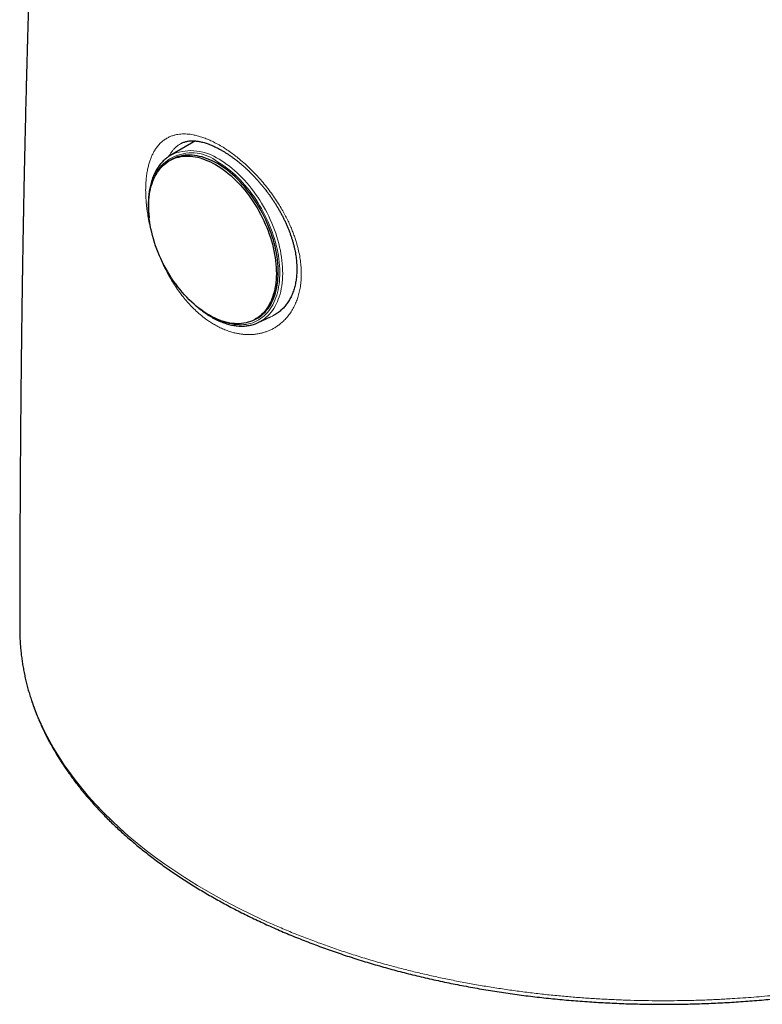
# Model space of a CAD drawing. Header units: millimetres. Extents: x 8 to 913, y 12 to 937.
# Tile 8 of 70: x 726 to 762, y 205 to 252. Entities that reach past the tile are written whole.
import ezdxf

# ---------------------------------------------------------------- set-up
doc = ezdxf.new("R2010")
doc.units = ezdxf.units.MM

msp = doc.modelspace()

# ---------------------------------------------------------------- linework, layer by layer
at = {"color": 7, "linetype": 'Continuous', "lineweight": 30}
for p, q in [((734.521, 246.188), (733.346, 245.509)), ((734.501, 246.176), (734.508, 246.189)), ((733.435, 245.328), (733.345, 245.28)), ((737.32, 237.647), (737.411, 237.694)), ((737.508, 237.517), (738.097, 237.792))]:
    msp.add_line(p, q, dxfattribs=at)
at = {"color": 7, "linetype": 'Continuous', "lineweight": 30, "flags": 128}
for points in [[(735.184, 237.868), (735.061, 237.942), (734.939, 238.021), (734.818, 238.106), (734.698, 238.196), (734.578, 238.292), (734.46, 238.393), (734.343, 238.499), (734.228, 238.609), (734.114, 238.724), (734.003, 238.844), (733.894, 238.968), (733.787, 239.096), (733.682, 239.228), (733.58, 239.363), (733.481, 239.502), (733.385, 239.644), (733.293, 239.789), (733.203, 239.937), (733.117, 240.087), (733.035, 240.24), (732.956, 240.394), (732.881, 240.55), (732.81, 240.708), (732.744, 240.867), (732.681, 241.026), (732.623, 241.187), (732.569, 241.348), (732.519, 241.509), (732.475, 241.67), (732.434, 241.831), (732.399, 241.991), (732.368, 242.15), (732.342, 242.309), (732.321, 242.465), (732.305, 242.621), (732.294, 242.774), (732.287, 242.925), (732.286, 243.074), (732.289, 243.22), (732.298, 243.364), (732.311, 243.504), (732.329, 243.641), (732.353, 243.774), (732.381, 243.904), (732.413, 244.03), (732.451, 244.151), (732.493, 244.268), (732.54, 244.381), (732.591, 244.489), (732.647, 244.592), (732.707, 244.69), (732.771, 244.783), (732.84, 244.87), (732.912, 244.952), (732.989, 245.028), (733.069, 245.098), (733.153, 245.163), (733.241, 245.221), (733.332, 245.274), (733.426, 245.32), (733.523, 245.36), (733.623, 245.393), (733.726, 245.421), (733.832, 245.441), (733.94, 245.456), (734.05, 245.464), (734.162, 245.465), (734.276, 245.46), (734.392, 245.448), (734.51, 245.43), (734.629, 245.406), (734.748, 245.375), (734.869, 245.338), (734.991, 245.294), (735.113, 245.245), (735.236, 245.189), (735.358, 245.127), (735.481, 245.059), (735.603, 244.985), (735.725, 244.906), (735.847, 244.821), (735.967, 244.731), (736.087, 244.635), (736.205, 244.534), (736.322, 244.428), (736.437, 244.318), (736.55, 244.202), (736.662, 244.083), (736.771, 243.959), (736.878, 243.831), (736.983, 243.699), (737.084, 243.564), (737.183, 243.425), (737.279, 243.283), (737.372, 243.138), (737.462, 242.99), (737.548, 242.84), (737.63, 242.687), (737.709, 242.533), (737.784, 242.377), (737.854, 242.219), (737.921, 242.06), (737.984, 241.9), (738.042, 241.74), (738.096, 241.579), (738.145, 241.418), (738.19, 241.257), (738.23, 241.096), (738.266, 240.936), (738.297, 240.776), (738.323, 240.618), (738.344, 240.461), (738.36, 240.306), (738.371, 240.153), (738.378, 240.002), (738.379, 239.853), (738.375, 239.707), (738.367, 239.563), (738.354, 239.423), (738.335, 239.286), (738.312, 239.153), (738.284, 239.023), (738.251, 238.897), (738.214, 238.776), (738.172, 238.659), (738.125, 238.546), (738.074, 238.438), (738.018, 238.335), (737.958, 238.237), (737.893, 238.144), (737.825, 238.057), (737.752, 237.975), (737.676, 237.899), (737.596, 237.829), (737.512, 237.764), (737.424, 237.706), (737.333, 237.653), (737.239, 237.607), (737.142, 237.567), (737.042, 237.534), (736.939, 237.506), (736.833, 237.486), (736.725, 237.471), (736.615, 237.463), (736.503, 237.462), (736.388, 237.467), (736.272, 237.479), (736.155, 237.497), (736.036, 237.521), (735.916, 237.552), (735.795, 237.589), (735.674, 237.633), (735.552, 237.682), (735.429, 237.738), (735.306, 237.8), (735.184, 237.868)], [(737.411, 237.694), (737.424, 237.701), (737.515, 237.753), (737.602, 237.811), (737.686, 237.876), (737.766, 237.946), (737.843, 238.022), (737.916, 238.104), (737.984, 238.192), (738.048, 238.284), (738.109, 238.382), (738.164, 238.485), (738.216, 238.593), (738.262, 238.706), (738.305, 238.823), (738.342, 238.945), (738.375, 239.07), (738.403, 239.2), (738.426, 239.333), (738.444, 239.47), (738.458, 239.611), (738.466, 239.754), (738.47, 239.9), (738.468, 240.049), (738.462, 240.2), (738.451, 240.353), (738.434, 240.509), (738.413, 240.666), (738.387, 240.824), (738.357, 240.983), (738.321, 241.143), (738.281, 241.304), (738.236, 241.465), (738.187, 241.626), (738.133, 241.787), (738.074, 241.948), (738.012, 242.107), (737.945, 242.266), (737.874, 242.424), (737.799, 242.58), (737.721, 242.734), (737.638, 242.887), (737.552, 243.037), (737.463, 243.185), (737.37, 243.33), (737.274, 243.472), (737.175, 243.611), (737.073, 243.746), (736.969, 243.878), (736.862, 244.006), (736.753, 244.13), (736.641, 244.25), (736.528, 244.365), (736.412, 244.476), (736.296, 244.581), (736.177, 244.682), (736.058, 244.778), (735.937, 244.868), (735.816, 244.953), (735.694, 245.033), (735.572, 245.106), (735.449, 245.174), (735.326, 245.236), (735.204, 245.292), (735.082, 245.342), (734.96, 245.385), (734.839, 245.422), (734.719, 245.453), (734.6, 245.478), (734.483, 245.496), (734.367, 245.507), (734.253, 245.512), (734.14, 245.511), (734.03, 245.503), (733.922, 245.489), (733.817, 245.468), (733.714, 245.44), (733.614, 245.407), (733.516, 245.367), (733.435, 245.328)]]:
    msp.add_lwpolyline(points, dxfattribs=at)
at = {"color": 252, "linetype": 'Continuous', "lineweight": 0, "flags": 128}
for points in [[(735.537, 237.688), (735.643, 237.641), (735.766, 237.59), (735.889, 237.546), (736.012, 237.508), (736.133, 237.476), (736.253, 237.451), (736.372, 237.432), (736.489, 237.419), (736.605, 237.413), (736.719, 237.414), (736.831, 237.421), (736.94, 237.434), (737.048, 237.454), (737.152, 237.48), (737.254, 237.513), (737.353, 237.552), (737.449, 237.597), (737.542, 237.648), (737.631, 237.706), (737.717, 237.77), (737.799, 237.839), (737.878, 237.914), (737.952, 237.995), (738.023, 238.082), (738.089, 238.174), (738.152, 238.271), (738.21, 238.373), (738.263, 238.48), (738.312, 238.593), (738.357, 238.709), (738.397, 238.83), (738.432, 238.956), (738.462, 239.085), (738.488, 239.218), (738.509, 239.355), (738.525, 239.495), (738.536, 239.639), (738.542, 239.785), (738.543, 239.934), (738.539, 240.086), (738.53, 240.24), (738.517, 240.396), (738.498, 240.554), (738.475, 240.713), (738.446, 240.873), (738.413, 241.035), (738.376, 241.197), (738.333, 241.359), (738.286, 241.522), (738.235, 241.685), (738.179, 241.848), (738.118, 242.01), (738.054, 242.171), (737.985, 242.332), (737.912, 242.491), (737.835, 242.648), (737.755, 242.804), (737.671, 242.957), (737.583, 243.108), (737.492, 243.257), (737.397, 243.403), (737.299, 243.546), (737.199, 243.686), (737.096, 243.822), (736.989, 243.955), (736.881, 244.084), (736.77, 244.209), (736.657, 244.329), (736.542, 244.445), (736.426, 244.557), (736.307, 244.663), (736.188, 244.765), (736.067, 244.861), (735.945, 244.952), (735.822, 245.038), (735.699, 245.118), (735.575, 245.193)], [(735.647, 245.312), (735.772, 245.237), (735.896, 245.156), (736.02, 245.069), (736.143, 244.978), (736.266, 244.88), (736.387, 244.778), (736.506, 244.671), (736.624, 244.559), (736.74, 244.442), (736.855, 244.321), (736.967, 244.196), (737.077, 244.066), (737.184, 243.933), (737.289, 243.796), (737.391, 243.655), (737.49, 243.511), (737.586, 243.364), (737.679, 243.215), (737.769, 243.062), (737.855, 242.908), (737.937, 242.751), (738.016, 242.593), (738.09, 242.433), (738.161, 242.271), (738.227, 242.109), (738.29, 241.945), (738.348, 241.781), (738.401, 241.616), (738.45, 241.452), (738.495, 241.287), (738.535, 241.123), (738.57, 240.96), (738.601, 240.798), (738.626, 240.636), (738.647, 240.476), (738.663, 240.318), (738.674, 240.162), (738.68, 240.008), (738.682, 239.856), (738.678, 239.706), (738.669, 239.56), (738.656, 239.417), (738.638, 239.277), (738.614, 239.14), (738.586, 239.007), (738.554, 238.878), (738.516, 238.753), (738.474, 238.633), (738.427, 238.517), (738.376, 238.405), (738.32, 238.299), (738.26, 238.197), (738.196, 238.101), (738.127, 238.01), (738.054, 237.924), (737.978, 237.844), (737.897, 237.77), (737.813, 237.702), (737.726, 237.639), (737.636, 237.583)], [(726.141, 222.699), (726.157, 222.294), (726.191, 221.875), (726.238, 221.482), (726.3, 221.09), (726.378, 220.698), (726.47, 220.306), (726.577, 219.915), (726.7, 219.526), (726.837, 219.138), (726.99, 218.751), (727.157, 218.367), (727.34, 217.983), (727.537, 217.602), (727.75, 217.223), (727.919, 216.941), (728.096, 216.66), (728.282, 216.38), (728.476, 216.102), (728.777, 215.696), (729.095, 215.294), (729.427, 214.901), (729.776, 214.513), (730.143, 214.129), (730.526, 213.75), (730.914, 213.386), (731.318, 213.028), (731.738, 212.675), (732.172, 212.328), (732.612, 211.994), (733.065, 211.666), (733.533, 211.344), (734.014, 211.028), (734.624, 210.649), (735.253, 210.279), (735.903, 209.919), (736.57, 209.571), (737.257, 209.232), (737.961, 208.906), (737.961, 208.906), (737.961, 208.906)]]:
    msp.add_lwpolyline(points, dxfattribs=at)
at = {"color": 252, "linetype": 'Continuous', "lineweight": 0}
for centre, radius, start, end in [((734.341, 243.631), 1.991, 51.6806, 175.2509), ((734.307, 243.345), 2.38, 55.7242, 110.6568)]:
    msp.add_arc(centre, radius, start, end, dxfattribs=at)
at = {"color": 7, "linetype": 'Continuous', "lineweight": 30}
for centre, start, end in [((734.174, 244.076), 115.2856, 124.5811), ((736.809, 239.016), 290.3185, 299.99)]:
    msp.add_arc(centre, 1.654, start, end, dxfattribs=at)
for points, knots in [([(737.919, 328.551), (737.911, 328.529), (737.895, 328.481), (737.871, 328.412), (737.85, 328.351), (737.833, 328.303), (737.819, 328.261), (737.8, 328.206), (737.774, 328.133), (737.743, 328.043), (737.71, 327.947), (737.674, 327.842), (737.634, 327.727), (737.592, 327.604), (737.549, 327.479), (737.506, 327.355), (737.465, 327.236), (737.427, 327.126), (737.394, 327.028), (737.366, 326.947), (737.342, 326.877), (737.318, 326.807), (737.289, 326.724), (737.254, 326.621), (737.216, 326.509), (737.178, 326.398), (737.142, 326.294), (737.11, 326.2), (737.08, 326.11), (737.049, 326.022), (737.017, 325.926), (736.982, 325.825), (736.948, 325.723), (736.916, 325.628), (736.885, 325.538), (736.857, 325.456), (736.832, 325.38), (736.809, 325.315), (736.789, 325.255), (736.769, 325.196), (736.747, 325.13), (736.72, 325.05), (736.688, 324.954), (736.654, 324.852), (736.619, 324.749), (736.586, 324.652), (736.554, 324.555), (736.522, 324.458), (736.481, 324.337), (736.433, 324.191), (736.378, 324.026), (736.325, 323.867), (736.274, 323.712), (736.22, 323.549), (736.17, 323.397), (736.127, 323.266), (736.094, 323.165), (736.065, 323.075), (736.039, 322.997), (736.016, 322.927), (735.994, 322.859), (735.969, 322.784), (735.937, 322.684), (735.899, 322.566), (735.858, 322.439), (735.82, 322.322), (735.786, 322.217), (735.758, 322.129), (735.734, 322.053), (735.711, 321.983), (735.685, 321.903), (735.656, 321.811), (735.625, 321.714), (735.595, 321.618), (735.564, 321.521), (735.533, 321.423), (735.5, 321.32), (735.467, 321.215), (735.429, 321.092), (735.386, 320.955), (735.338, 320.804), (735.292, 320.656), (735.251, 320.521), (735.215, 320.406), (735.185, 320.309), (735.155, 320.213), (735.117, 320.09), (735.072, 319.943), (735.022, 319.777), (734.971, 319.611), (734.922, 319.449), (734.878, 319.303), (734.841, 319.178), (734.806, 319.062), (734.769, 318.939), (734.731, 318.811), (734.692, 318.682), (734.653, 318.548), (734.613, 318.412), (734.574, 318.279), (734.537, 318.155), (734.505, 318.046), (734.477, 317.947), (734.45, 317.855), (734.42, 317.751), (734.386, 317.636), (734.353, 317.519), (734.319, 317.403), (734.288, 317.293), (734.258, 317.187), (734.23, 317.088), (734.202, 316.991), (734.174, 316.892), (734.145, 316.789), (734.114, 316.679), (734.08, 316.558), (734.045, 316.434), (734.012, 316.314), (733.983, 316.208), (733.956, 316.112), (733.932, 316.025), (733.906, 315.931), (733.877, 315.827), (733.846, 315.712), (733.814, 315.595), (733.78, 315.47), (733.742, 315.33), (733.697, 315.161), (733.648, 314.979), (733.599, 314.798), (733.557, 314.638), (733.517, 314.488), (733.479, 314.343), (733.448, 314.226), (733.424, 314.133), (733.405, 314.06), (733.384, 313.978), (733.361, 313.892), (733.34, 313.809), (733.321, 313.736), (733.305, 313.675), (733.291, 313.617), (733.274, 313.553), (733.256, 313.481), (733.236, 313.405), (733.194, 313.239), (733.127, 312.975), (733.039, 312.622), (732.949, 312.258), (732.842, 311.822), (732.716, 311.3), (732.577, 310.715), (732.441, 310.128), (732.308, 309.542), (732.174, 308.946), (732.042, 308.345), (731.948, 307.905), (731.889, 307.63), (731.866, 307.52), (731.844, 307.414), (731.821, 307.306), (731.797, 307.191), (731.771, 307.069), (731.746, 306.946), (731.722, 306.832), (731.699, 306.72), (731.674, 306.6), (731.647, 306.467), (731.618, 306.326), (731.591, 306.192), (731.567, 306.07), (731.546, 305.967), (731.527, 305.876), (731.51, 305.788), (731.49, 305.688), (731.466, 305.569), (731.441, 305.441), (731.416, 305.313), (731.392, 305.194), (731.368, 305.067), (731.341, 304.933), (731.314, 304.789), (731.287, 304.652), (731.261, 304.517), (731.235, 304.379), (731.207, 304.233), (731.178, 304.081), (731.15, 303.929), (731.121, 303.774), (731.092, 303.618), (731.064, 303.47), (731.039, 303.332), (731.015, 303.205), (730.993, 303.081), (730.97, 302.954), (730.945, 302.816), (730.918, 302.67), (730.892, 302.522), (730.866, 302.378), (730.841, 302.24), (730.818, 302.109), (730.797, 301.988), (730.778, 301.88), (730.76, 301.777), (730.742, 301.674), (730.723, 301.565), (730.704, 301.453), (730.685, 301.344), (730.665, 301.227), (730.642, 301.095), (730.616, 300.94), (730.587, 300.774), (730.559, 300.606), (730.534, 300.455), (730.513, 300.328), (730.494, 300.218), (730.476, 300.106), (730.456, 299.986), (730.433, 299.847), (730.407, 299.689), (730.379, 299.516), (730.351, 299.342), (730.324, 299.175), (730.299, 299.02), (730.277, 298.878), (730.257, 298.754), (730.239, 298.638), (730.221, 298.524), (730.201, 298.396), (730.18, 298.259), (730.158, 298.119), (730.136, 297.975), (730.113, 297.831), (730.092, 297.688), (730.072, 297.557), (730.053, 297.435), (730.035, 297.316), (730.016, 297.191), (729.995, 297.051), (729.972, 296.892), (729.947, 296.723), (729.922, 296.554), (729.899, 296.395), (729.877, 296.248), (729.858, 296.115), (729.84, 295.989), (729.821, 295.862), (729.802, 295.725), (729.781, 295.579), (729.758, 295.42), (729.735, 295.251), (729.71, 295.077), (729.687, 294.909), (729.665, 294.751), (729.647, 294.619), (729.631, 294.507), (729.617, 294.406), (729.602, 294.294), (729.586, 294.174), (729.569, 294.05), (729.552, 293.923), (729.535, 293.796), (729.518, 293.673), (729.503, 293.555), (729.488, 293.441), (729.472, 293.325), (729.456, 293.202), (729.439, 293.07), (729.42, 292.93), (729.4, 292.774), (729.378, 292.605), (729.356, 292.43), (729.335, 292.267), (729.316, 292.12), (729.301, 291.998), (729.288, 291.894), (729.276, 291.801), (729.264, 291.704), (729.25, 291.597), (729.236, 291.481), (729.22, 291.355), (729.204, 291.222), (729.187, 291.086), (729.171, 290.953), (729.156, 290.827), (729.141, 290.707), (729.128, 290.594), (729.115, 290.489), (729.103, 290.392), (729.093, 290.303), (729.082, 290.212), (729.07, 290.115), (729.057, 290.005), (729.043, 289.885), (729.027, 289.745), (729.008, 289.585), (728.987, 289.404), (728.965, 289.211), (728.942, 289.012), (728.921, 288.829), (728.903, 288.67), (728.888, 288.542), (728.875, 288.426), (728.863, 288.32), (728.851, 288.205), (728.836, 288.075), (728.819, 287.923), (728.801, 287.758), (728.782, 287.582), (728.764, 287.414), (728.747, 287.262), (728.733, 287.135), (728.721, 287.023), (728.71, 286.917), (728.698, 286.8), (728.683, 286.663), (728.666, 286.502), (728.648, 286.332), (728.631, 286.162), (728.614, 286.002), (728.598, 285.85), (728.582, 285.695), (728.565, 285.53), (728.548, 285.357), (728.53, 285.183), (728.512, 285.004), (728.493, 284.816), (728.476, 284.637), (728.46, 284.476), (728.447, 284.343), (728.435, 284.225), (728.425, 284.117), (728.415, 284.016), (728.406, 283.929), (728.398, 283.847), (728.391, 283.766), (728.382, 283.672), (728.372, 283.568), (728.361, 283.452), (728.349, 283.331), (728.338, 283.211), (728.328, 283.106), (728.319, 283.011), (728.31, 282.918), (728.301, 282.821), (728.291, 282.715), (728.28, 282.596), (728.266, 282.443), (728.25, 282.268), (728.233, 282.077), (728.217, 281.9), (728.202, 281.738), (728.189, 281.598), (728.179, 281.482), (728.17, 281.386), (728.163, 281.3), (728.155, 281.216), (728.147, 281.118), (728.136, 280.997), (728.123, 280.849), (728.109, 280.687), (728.094, 280.516), (728.08, 280.347), (728.066, 280.189), (728.05, 280.001), (728.031, 279.774), (728.008, 279.505), (727.986, 279.231), (727.963, 278.954), (727.939, 278.658), (727.913, 278.343), (727.892, 278.078), (727.876, 277.88), (727.866, 277.754), (727.857, 277.639), (727.85, 277.542), (727.843, 277.457), (727.837, 277.377), (727.83, 277.288), (727.822, 277.186), (727.813, 277.072), (727.8, 276.899), (727.783, 276.677), (727.766, 276.45), (727.753, 276.277), (727.744, 276.158), (727.737, 276.059), (727.73, 275.969), (727.723, 275.878), (727.715, 275.77), (727.706, 275.642), (727.695, 275.495), (727.683, 275.333), (727.67, 275.157), (727.658, 274.983), (727.646, 274.812), (727.634, 274.652), (727.623, 274.497), (727.613, 274.353), (727.598, 274.134), (727.578, 273.841), (727.552, 273.469), (727.527, 273.1), (727.502, 272.725), (727.476, 272.337), (727.456, 272.024), (727.441, 271.793), (727.432, 271.654), (727.424, 271.519), (727.415, 271.391), (727.408, 271.268), (727.4, 271.147), (727.392, 271.025), (727.384, 270.898), (727.376, 270.763), (727.367, 270.622), (727.359, 270.481), (727.35, 270.346), (727.341, 270.197), (727.332, 270.038), (727.322, 269.872), (727.313, 269.722), (727.305, 269.587), (727.297, 269.464), (727.292, 269.368), (727.287, 269.294), (727.284, 269.235), (727.28, 269.172), (727.276, 269.096), (727.27, 269.007), (727.264, 268.903), (727.258, 268.79), (727.251, 268.672), (727.238, 268.44), (727.224, 268.194), (727.209, 267.934), (727.2, 267.778), (727.192, 267.63), (727.185, 267.495), (727.178, 267.379), (727.173, 267.28), (727.168, 267.197), (727.164, 267.118), (727.159, 267.033), (727.154, 266.933), (727.147, 266.816), (727.141, 266.686), (727.133, 266.549), (727.126, 266.409), (727.118, 266.267), (727.111, 266.123), (727.103, 265.981), (727.096, 265.844), (727.09, 265.721), (727.084, 265.615), (727.079, 265.526), (727.075, 265.446), (727.071, 265.365), (727.067, 265.273), (727.061, 265.167), (727.055, 265.048), (727.048, 264.916), (727.03, 264.551), (727.012, 264.182), (726.994, 263.814), (726.987, 263.673), (726.981, 263.54), (726.976, 263.428), (726.971, 263.339), (726.968, 263.27), (726.965, 263.209), (726.962, 263.133), (726.957, 263.032), (726.95, 262.897), (726.943, 262.741), (726.931, 262.48), (726.915, 262.125), (726.895, 261.686), (726.878, 261.297), (726.863, 260.949), (726.849, 260.64), (726.836, 260.33), (726.823, 260.024), (726.811, 259.729), (726.799, 259.445), (726.789, 259.194), (726.78, 258.976), (726.773, 258.787), (726.765, 258.601), (726.758, 258.409), (726.75, 258.205), (726.742, 257.99), (726.732, 257.751), (726.722, 257.49), (726.712, 257.208), (726.701, 256.918), (726.69, 256.621), (726.679, 256.318), (726.669, 256.04), (726.66, 255.793), (726.653, 255.584), (726.646, 255.39), (726.64, 255.21), (726.634, 255.038), (726.628, 254.849), (726.62, 254.632), (726.612, 254.386), (726.604, 254.128), (726.595, 253.86), (726.586, 253.584), (726.578, 253.321), (726.57, 253.071), (726.562, 252.834), (726.555, 252.589), (726.547, 252.336), (726.539, 252.079), (726.532, 251.826), (726.525, 251.585), (726.518, 251.36), (726.512, 251.151), (726.507, 250.959), (726.501, 250.781), (726.496, 250.584), (726.49, 250.366), (726.483, 250.127), (726.478, 249.922), (726.473, 249.744), (726.469, 249.585), (726.464, 249.412), (726.459, 249.226), (726.454, 249.026), (726.446, 248.715), (726.435, 248.294), (726.421, 247.732), (726.407, 247.131), (726.392, 246.497), (726.379, 245.921), (726.368, 245.409), (726.358, 244.959), (726.349, 244.524), (726.342, 244.185), (726.337, 243.939), (726.334, 243.782), (726.331, 243.628), (726.328, 243.479), (726.325, 243.333), (726.323, 243.191), (726.32, 243.047), (726.317, 242.887), (726.313, 242.702), (726.31, 242.491), (726.305, 242.259), (726.301, 242.006), (726.296, 241.74), (726.292, 241.47), (726.287, 241.209), (726.283, 240.962), (726.279, 240.714), (726.275, 240.469), (726.271, 240.229), (726.268, 240.008), (726.264, 239.806), (726.262, 239.619), (726.259, 239.446), (726.257, 239.283), (726.254, 239.132), (726.252, 238.992), (726.25, 238.859), (726.248, 238.726), (726.246, 238.576), (726.244, 238.402), (726.241, 238.203), (726.238, 237.986), (726.235, 237.748), (726.231, 237.487), (726.228, 237.204), (726.224, 236.907), (726.22, 236.598), (726.216, 236.277), (726.213, 235.945), (726.209, 235.597), (726.205, 235.235), (726.201, 234.857), (726.197, 234.523), (726.194, 234.242), (726.192, 234.024), (726.19, 233.82), (726.189, 233.64), (726.187, 233.482), (726.186, 233.345), (726.185, 233.219), (726.184, 233.104), (726.183, 232.997), (726.182, 232.871), (726.18, 232.717), (726.179, 232.532), (726.177, 232.328), (726.175, 232.106), (726.173, 231.866), (726.172, 231.614), (726.17, 231.354), (726.168, 231.071), (726.166, 230.765), (726.163, 230.434), (726.161, 230.096), (726.159, 229.752), (726.157, 229.403), (726.155, 229.082), (726.154, 228.796), (726.153, 228.551), (726.152, 228.324), (726.151, 228.113), (726.15, 227.919), (726.149, 227.761), (726.149, 227.635), (726.148, 227.538), (726.148, 227.443), (726.148, 227.341), (726.147, 227.224), (726.147, 227.091), (726.146, 226.944), (726.146, 226.782), (726.145, 226.604), (726.144, 226.409), (726.144, 226.192), (726.143, 225.953), (726.142, 225.691), (726.142, 225.41), (726.141, 225.109), (726.141, 224.789), (726.14, 224.456), (726.14, 224.112), (726.139, 223.756), (726.139, 223.382), (726.139, 223.1), (726.139, 222.943), (726.139, 222.916)], [0, 0, 0, 0, 0.00064, 0.00139, 0.001978, 0.002406, 0.002786, 0.003181, 0.004005, 0.00489, 0.005773, 0.006774, 0.007895, 0.009077, 0.010302, 0.011498, 0.012628, 0.013693, 0.014653, 0.015427, 0.016017, 0.016639, 0.017417, 0.018397, 0.019553, 0.020605, 0.021565, 0.022503, 0.023273, 0.024112, 0.025018, 0.025982, 0.026982, 0.027889, 0.028678, 0.029506, 0.030213, 0.030814, 0.031366, 0.031882, 0.032486, 0.033231, 0.034124, 0.035188, 0.036112, 0.037014, 0.037923, 0.03883, 0.039729, 0.041304, 0.042928, 0.044358, 0.045739, 0.047248, 0.048915, 0.04997, 0.050901, 0.05172, 0.052478, 0.053071, 0.053678, 0.05436, 0.05517, 0.056447, 0.057627, 0.058709, 0.059685, 0.060543, 0.061149, 0.061769, 0.062497, 0.063366, 0.0643, 0.065189, 0.066008, 0.066973, 0.0679, 0.068867, 0.069868, 0.071289, 0.072637, 0.074024, 0.075383, 0.076328, 0.077199, 0.078058, 0.078969, 0.080571, 0.082081, 0.083545, 0.085112, 0.086529, 0.087543, 0.088537, 0.089695, 0.090926, 0.092047, 0.093224, 0.094595, 0.095755, 0.096855, 0.09798, 0.098747, 0.099553, 0.100502, 0.101576, 0.10269, 0.103705, 0.104741, 0.105691, 0.106582, 0.107448, 0.10834, 0.109268, 0.110247, 0.111336, 0.112566, 0.113625, 0.114604, 0.115458, 0.116232, 0.116972, 0.118023, 0.119057, 0.120117, 0.121208, 0.122452, 0.123923, 0.125794, 0.127414, 0.128828, 0.13015, 0.131482, 0.13277, 0.133333, 0.134, 0.134765, 0.135554, 0.136341, 0.137014, 0.137532, 0.138009, 0.138584, 0.139265, 0.139974, 0.140652, 0.143768, 0.147143, 0.150233, 0.153651, 0.158967, 0.164399, 0.169559, 0.174906, 0.180313, 0.185769, 0.191247, 0.192273, 0.193265, 0.194226, 0.195165, 0.196203, 0.197358, 0.198491, 0.19954, 0.200478, 0.201535, 0.202802, 0.204123, 0.205353, 0.206458, 0.207447, 0.208185, 0.208931, 0.209829, 0.210939, 0.212153, 0.213335, 0.214427, 0.215413, 0.2168, 0.218085, 0.219322, 0.220555, 0.221757, 0.223117, 0.224537, 0.2259, 0.227294, 0.228761, 0.230158, 0.23136, 0.232519, 0.233641, 0.234749, 0.236006, 0.237403, 0.238762, 0.24007, 0.241339, 0.242551, 0.243645, 0.244657, 0.245525, 0.246469, 0.247466, 0.248514, 0.24954, 0.250457, 0.251748, 0.253156, 0.254705, 0.256302, 0.257789, 0.258848, 0.259803, 0.260807, 0.261917, 0.263098, 0.264647, 0.266242, 0.26787, 0.269426, 0.270864, 0.272127, 0.273335, 0.274289, 0.275318, 0.27649, 0.277797, 0.279101, 0.280357, 0.281766, 0.283092, 0.284302, 0.28538, 0.286458, 0.287579, 0.288848, 0.290328, 0.291969, 0.293529, 0.295003, 0.296354, 0.297587, 0.29869, 0.299846, 0.301115, 0.30247, 0.303896, 0.305516, 0.307147, 0.308719, 0.310191, 0.311515, 0.312373, 0.313303, 0.314338, 0.315467, 0.316629, 0.317795, 0.318987, 0.320159, 0.321205, 0.32228, 0.32331, 0.324453, 0.325689, 0.326991, 0.328354, 0.330026, 0.331693, 0.333215, 0.334578, 0.335783, 0.336619, 0.337463, 0.33837, 0.339343, 0.340447, 0.341588, 0.342861, 0.344157, 0.345392, 0.346564, 0.347669, 0.34873, 0.349735, 0.3506, 0.35143, 0.352232, 0.353141, 0.354157, 0.35528, 0.356501, 0.358074, 0.359767, 0.361572, 0.363452, 0.365351, 0.366695, 0.367889, 0.368947, 0.369939, 0.370877, 0.372152, 0.373579, 0.375135, 0.376781, 0.378518, 0.379865, 0.381051, 0.382072, 0.383015, 0.384011, 0.385371, 0.38687, 0.388515, 0.390151, 0.391648, 0.393017, 0.394425, 0.39601, 0.397656, 0.399288, 0.400917, 0.40268, 0.404586, 0.405976, 0.407217, 0.408314, 0.409323, 0.410263, 0.411139, 0.411794, 0.412562, 0.413443, 0.414437, 0.41548, 0.416735, 0.417859, 0.418852, 0.419691, 0.42056, 0.42146, 0.422441, 0.423563, 0.424823, 0.426741, 0.428533, 0.4302, 0.43174, 0.433139, 0.434135, 0.435038, 0.435849, 0.436579, 0.437392, 0.438622, 0.440028, 0.441564, 0.443227, 0.444851, 0.446349, 0.447722, 0.450186, 0.452775, 0.455353, 0.45794, 0.460645, 0.463747, 0.466909, 0.468165, 0.46938, 0.47047, 0.471434, 0.472152, 0.472868, 0.473709, 0.474676, 0.475771, 0.47695, 0.479609, 0.482075, 0.483408, 0.484539, 0.485463, 0.486232, 0.48709, 0.488068, 0.489315, 0.490717, 0.49226, 0.49393, 0.495728, 0.497232, 0.498802, 0.50029, 0.501659, 0.502916, 0.506521, 0.510041, 0.513517, 0.51707, 0.520753, 0.524645, 0.526005, 0.527345, 0.528627, 0.529852, 0.531019, 0.532128, 0.533334, 0.534489, 0.535784, 0.537186, 0.538541, 0.539824, 0.541038, 0.5428, 0.544386, 0.545804, 0.547096, 0.548265, 0.54931, 0.549868, 0.550386, 0.550976, 0.551692, 0.552553, 0.553547, 0.554664, 0.555804, 0.556937, 0.56132, 0.562858, 0.564382, 0.565817, 0.567106, 0.568248, 0.569156, 0.569943, 0.570628, 0.571425, 0.572392, 0.573507, 0.574783, 0.576116, 0.577453, 0.578822, 0.580195, 0.581573, 0.582924, 0.584117, 0.585134, 0.585976, 0.586665, 0.587425, 0.58831, 0.589323, 0.590462, 0.59173, 0.593124, 0.60097, 0.602356, 0.603738, 0.605042, 0.606177, 0.606951, 0.607619, 0.608182, 0.608705, 0.609796, 0.611091, 0.612591, 0.614296, 0.618623, 0.622832, 0.626954, 0.629876, 0.632864, 0.635888, 0.638832, 0.641682, 0.644436, 0.647034, 0.648943, 0.650735, 0.652482, 0.654334, 0.656296, 0.658371, 0.660558, 0.66321, 0.665935, 0.668732, 0.671601, 0.674545, 0.677496, 0.679665, 0.681687, 0.683562, 0.685288, 0.686891, 0.68855, 0.690791, 0.693178, 0.695689, 0.698278, 0.700946, 0.703691, 0.705911, 0.708206, 0.710578, 0.713028, 0.715555, 0.718044, 0.720378, 0.722556, 0.724577, 0.72644, 0.728145, 0.729746, 0.732174, 0.734491, 0.736697, 0.738122, 0.739667, 0.741342, 0.743148, 0.745086, 0.747156, 0.752208, 0.75733, 0.763517, 0.769727, 0.775809, 0.780284, 0.784671, 0.788911, 0.792995, 0.794556, 0.796086, 0.797579, 0.799033, 0.80045, 0.801828, 0.803182, 0.804651, 0.806512, 0.808571, 0.810828, 0.813286, 0.815946, 0.818619, 0.821163, 0.823574, 0.825852, 0.828389, 0.830735, 0.832888, 0.834847, 0.836646, 0.838336, 0.83992, 0.841395, 0.842762, 0.844021, 0.845276, 0.846651, 0.848425, 0.850369, 0.852481, 0.854763, 0.857347, 0.86012, 0.863027, 0.866047, 0.869178, 0.872424, 0.875784, 0.879353, 0.883045, 0.886862, 0.889132, 0.891269, 0.89326, 0.895102, 0.896548, 0.897888, 0.899119, 0.900242, 0.901258, 0.902267, 0.903954, 0.905766, 0.907703, 0.909919, 0.912279, 0.914769, 0.917312, 0.919898, 0.923072, 0.92631, 0.929612, 0.932979, 0.936411, 0.939862, 0.942419, 0.944812, 0.947042, 0.949107, 0.951006, 0.952739, 0.953755, 0.954703, 0.955585, 0.956551, 0.957699, 0.959029, 0.96045, 0.962034, 0.963781, 0.965692, 0.967768, 0.970151, 0.972721, 0.975479, 0.978426, 0.981565, 0.984896, 0.988213, 0.991704, 0.99537, 0.999212, 1, 1, 1, 1]), ([(733.852, 246.076), (733.864, 246.082), (733.898, 246.101), (733.959, 246.125), (734.031, 246.149), (734.103, 246.168), (734.178, 246.181), (734.257, 246.191), (734.339, 246.195), (734.423, 246.195), (734.509, 246.19), (734.598, 246.18), (734.689, 246.166), (734.783, 246.148), (734.88, 246.124), (734.979, 246.096), (735.081, 246.063), (735.184, 246.025), (735.289, 245.983), (735.396, 245.936), (735.506, 245.884), (735.618, 245.827), (735.73, 245.766), (735.844, 245.7), (735.959, 245.629), (736.075, 245.554), (736.192, 245.474), (736.31, 245.389), (736.428, 245.301), (736.546, 245.208), (736.664, 245.111), (736.783, 245.009), (736.901, 244.904), (737.018, 244.795), (737.134, 244.682), (737.249, 244.565), (737.364, 244.445), (737.477, 244.322), (737.588, 244.195), (737.697, 244.066), (737.805, 243.933), (737.909, 243.799), (738.012, 243.662), (738.111, 243.523), (738.209, 243.381), (738.303, 243.238), (738.394, 243.092), (738.482, 242.945), (738.567, 242.797), (738.647, 242.647), (738.724, 242.498), (738.796, 242.348), (738.865, 242.197), (738.929, 242.046), (738.99, 241.894), (739.046, 241.743), (739.098, 241.592), (739.145, 241.441), (739.187, 241.291), (739.225, 241.141), (739.259, 240.994), (739.287, 240.849), (739.31, 240.705), (739.329, 240.562), (739.343, 240.419), (739.353, 240.278), (739.358, 240.139), (739.358, 240.002), (739.353, 239.868), (739.344, 239.737), (739.331, 239.609), (739.312, 239.485), (739.29, 239.365), (739.262, 239.247), (739.231, 239.132), (739.194, 239.018), (739.153, 238.908), (739.107, 238.802), (739.057, 238.699), (739.004, 238.6), (738.946, 238.506), (738.885, 238.417), (738.82, 238.332), (738.751, 238.252), (738.678, 238.175), (738.601, 238.103), (738.519, 238.035), (738.435, 237.972), (738.348, 237.916), (738.283, 237.877), (738.246, 237.86), (738.241, 237.857)], [0, 0, 0, 0, 0.007072, 0.020617, 0.033975, 0.045546, 0.057627, 0.069903, 0.081779, 0.093344, 0.104689, 0.116043, 0.127003, 0.138034, 0.149105, 0.160179, 0.171222, 0.182056, 0.192907, 0.203866, 0.214891, 0.22594, 0.236979, 0.247807, 0.258899, 0.269986, 0.281089, 0.292228, 0.303408, 0.314483, 0.325677, 0.336942, 0.348229, 0.359484, 0.370697, 0.382043, 0.393379, 0.404727, 0.416104, 0.427497, 0.438861, 0.450195, 0.461525, 0.472868, 0.484238, 0.495646, 0.507009, 0.518421, 0.529833, 0.541187, 0.55245, 0.563721, 0.574988, 0.586235, 0.597487, 0.608762, 0.620069, 0.631131, 0.642414, 0.653668, 0.664822, 0.675824, 0.686773, 0.697897, 0.70907, 0.720279, 0.731506, 0.742737, 0.753952, 0.765135, 0.776274, 0.787358, 0.798379, 0.809427, 0.820739, 0.832141, 0.843622, 0.855168, 0.866765, 0.878402, 0.890066, 0.901745, 0.91343, 0.925137, 0.937077, 0.949237, 0.961439, 0.973616, 0.985722, 0.997931, 1, 1, 1, 1]), ([(733.23, 245.435), (733.229, 245.435), (733.199, 245.415), (733.143, 245.372), (733.062, 245.306), (732.985, 245.233), (732.911, 245.156), (732.841, 245.073), (732.775, 244.986), (732.712, 244.893), (732.653, 244.796), (732.598, 244.695), (732.547, 244.589), (732.501, 244.478), (732.458, 244.364), (732.42, 244.246), (732.386, 244.124), (732.357, 243.998), (732.331, 243.869), (732.311, 243.736), (732.295, 243.601), (732.283, 243.463), (732.276, 243.322), (732.273, 243.179), (732.275, 243.033), (732.281, 242.886), (732.292, 242.736), (732.304, 242.612), (732.314, 242.538), (732.317, 242.514)], [0, 0, 0, 0, 0.001297, 0.039973, 0.078676, 0.117422, 0.156222, 0.195085, 0.234014, 0.273014, 0.312083, 0.351218, 0.390415, 0.429667, 0.468967, 0.508308, 0.547683, 0.587086, 0.626509, 0.665947, 0.705397, 0.744853, 0.784312, 0.823771, 0.863228, 0.902681, 0.942129, 0.981572, 1, 1, 1, 1]), ([(734.488, 238.37), (734.497, 238.361), (734.544, 238.318), (734.631, 238.244), (734.747, 238.15), (734.864, 238.06), (734.982, 237.975), (735.101, 237.895), (735.221, 237.82), (735.341, 237.75), (735.461, 237.686), (735.581, 237.626), (735.702, 237.573), (735.822, 237.525), (735.941, 237.483), (736.061, 237.446), (736.179, 237.415), (736.296, 237.39), (736.413, 237.371), (736.528, 237.357), (736.642, 237.35), (736.754, 237.349), (736.864, 237.353), (736.972, 237.364), (737.078, 237.38), (737.182, 237.402), (737.283, 237.429), (737.347, 237.452), (737.379, 237.463)], [0, 0, 0, 0, 0.009825, 0.049643, 0.089468, 0.1293, 0.16914, 0.208985, 0.248836, 0.28869, 0.328545, 0.368398, 0.408246, 0.448085, 0.487908, 0.527712, 0.567489, 0.607232, 0.646933, 0.686586, 0.726182, 0.765716, 0.80518, 0.844573, 0.883892, 0.923141, 0.962323, 1, 1, 1, 1]), ([(726.141, 222.916), (726.14, 222.849), (726.138, 222.776), (726.141, 222.704), (726.141, 222.699)], [0, 0, 0, 0, 0.9297679, 1, 1, 1, 1]), ([(726.142, 222.673), (726.143, 222.629), (726.146, 222.499), (726.157, 222.284), (726.175, 222.026), (726.2, 221.769), (726.231, 221.512), (726.268, 221.256), (726.311, 221), (726.361, 220.745), (726.416, 220.49), (726.478, 220.235), (726.546, 219.981), (726.621, 219.728), (726.701, 219.476), (726.787, 219.224), (726.88, 218.973), (726.979, 218.723), (727.084, 218.473), (727.195, 218.224), (727.313, 217.975), (727.436, 217.728), (727.565, 217.483), (727.7, 217.239), (727.841, 216.996), (727.989, 216.754), (728.142, 216.512), (728.302, 216.271), (728.468, 216.032), (728.639, 215.794), (728.816, 215.558), (728.998, 215.324), (729.186, 215.092), (729.378, 214.862), (729.576, 214.636), (729.779, 214.41), (729.988, 214.186), (730.203, 213.963), (730.424, 213.742), (730.65, 213.523), (730.881, 213.306), (731.117, 213.092), (731.358, 212.879), (731.605, 212.669), (731.857, 212.46), (732.114, 212.254), (732.377, 212.049), (732.645, 211.847), (732.918, 211.646), (733.195, 211.448), (733.478, 211.253), (733.765, 211.06), (734.057, 210.869), (734.355, 210.681), (734.656, 210.495), (734.961, 210.313), (735.27, 210.133), (735.584, 209.955), (735.904, 209.78), (736.227, 209.607), (736.556, 209.436), (736.888, 209.269), (737.226, 209.103), (737.568, 208.94), (737.915, 208.78), (738.266, 208.622), (738.62, 208.468), (738.977, 208.317), (739.337, 208.169), (739.701, 208.024), (740.067, 207.883), (740.437, 207.744), (740.81, 207.609), (741.187, 207.477), (741.566, 207.348), (741.877, 207.245), (742.129, 207.164), (742.382, 207.085), (742.708, 206.984), (743.098, 206.868), (743.49, 206.756), (743.884, 206.647), (744.28, 206.542), (744.679, 206.439), (745.08, 206.34), (745.484, 206.245), (745.89, 206.153), (746.298, 206.064), (746.709, 205.979), (747.122, 205.896), (747.538, 205.818), (747.956, 205.742), (748.376, 205.67), (748.798, 205.602), (749.221, 205.537), (749.645, 205.476), (750.072, 205.418), (750.5, 205.364), (750.929, 205.313), (751.359, 205.266), (751.79, 205.222), (752.224, 205.182), (752.658, 205.146), (753.093, 205.113), (753.528, 205.084), (753.963, 205.058), (754.4, 205.036), (754.838, 205.017), (755.276, 205.002), (755.714, 204.991), (756.152, 204.983), (756.59, 204.979), (757.029, 204.979), (757.467, 204.982), (757.906, 204.989), (758.345, 205), (758.785, 205.014), (759.224, 205.032), (759.663, 205.053), (760.101, 205.078), (760.536, 205.106), (760.972, 205.139), (761.408, 205.174), (761.843, 205.214), (762.279, 205.257), (762.714, 205.304), (763.147, 205.354), (763.579, 205.408), (764.009, 205.465), (764.437, 205.526), (764.862, 205.59), (765.283, 205.657), (765.703, 205.728), (766.121, 205.802), (766.539, 205.88), (766.956, 205.962), (767.369, 206.047), (767.781, 206.135), (768.19, 206.227), (768.596, 206.321), (769, 206.42), (769.402, 206.521), (769.801, 206.626), (770.198, 206.735), (770.592, 206.847), (770.984, 206.962), (771.373, 207.08), (771.758, 207.201), (772.139, 207.326), (772.518, 207.453), (772.894, 207.584), (773.266, 207.718), (773.634, 207.854), (773.997, 207.993), (774.358, 208.136), (774.716, 208.282), (775.07, 208.43), (775.42, 208.582), (775.767, 208.737), (776.111, 208.894), (776.45, 209.055), (776.786, 209.218), (777.118, 209.385), (777.445, 209.554), (777.769, 209.726), (778.089, 209.901), (778.405, 210.079), (778.716, 210.259), (779.023, 210.442), (779.326, 210.628), (779.625, 210.817), (779.92, 211.008), (780.21, 211.202), (780.495, 211.398), (780.775, 211.597), (781.052, 211.798), (781.324, 212.002), (781.59, 212.208), (781.851, 212.416), (782.106, 212.626), (782.356, 212.837), (782.601, 213.051), (782.84, 213.266), (783.074, 213.484), (783.303, 213.703), (783.526, 213.925), (783.744, 214.148), (783.957, 214.374), (784.163, 214.601), (784.364, 214.829), (784.559, 215.059), (784.748, 215.29), (784.932, 215.523), (785.109, 215.758), (785.281, 215.993), (785.446, 216.23), (785.606, 216.468), (785.76, 216.708), (785.908, 216.949), (786.05, 217.191), (786.185, 217.433), (786.315, 217.677), (786.439, 217.923), (786.557, 218.17), (786.67, 218.417), (786.775, 218.666), (786.875, 218.915), (786.969, 219.165), (787.056, 219.416), (787.137, 219.667), (787.212, 219.92), (787.281, 220.173), (787.344, 220.427), (787.401, 220.682), (787.451, 220.937), (787.496, 221.193), (787.534, 221.45), (787.565, 221.706), (787.591, 221.963), (787.61, 222.207), (787.617, 222.365), (787.62, 222.438)], [0, 0, 0, 0, 0.002328, 0.006902, 0.011482, 0.016064, 0.020637, 0.025195, 0.029748, 0.034328, 0.038903, 0.043474, 0.048043, 0.05261, 0.057178, 0.061748, 0.066321, 0.070899, 0.075483, 0.080075, 0.084676, 0.089288, 0.093841, 0.098416, 0.103008, 0.107612, 0.112227, 0.116848, 0.121472, 0.126096, 0.130714, 0.135323, 0.139921, 0.144504, 0.149068, 0.153611, 0.158217, 0.162816, 0.16741, 0.172001, 0.176589, 0.181175, 0.185762, 0.19035, 0.194941, 0.199535, 0.204134, 0.20874, 0.213353, 0.217978, 0.222544, 0.227156, 0.231776, 0.236397, 0.241009, 0.245603, 0.250183, 0.254793, 0.259406, 0.264022, 0.268642, 0.27327, 0.277905, 0.282554, 0.287223, 0.291881, 0.29653, 0.30117, 0.305804, 0.310433, 0.315058, 0.319681, 0.324304, 0.328927, 0.333551, 0.338179, 0.340196, 0.342632, 0.347239, 0.351839, 0.356432, 0.36102, 0.365603, 0.370185, 0.374765, 0.379344, 0.383926, 0.388509, 0.393096, 0.397688, 0.402287, 0.406893, 0.411493, 0.41609, 0.420688, 0.425288, 0.429889, 0.434495, 0.439107, 0.443694, 0.4483, 0.452917, 0.457536, 0.462148, 0.466744, 0.471327, 0.475949, 0.480566, 0.485177, 0.489786, 0.494394, 0.499001, 0.503609, 0.508219, 0.512832, 0.51745, 0.522075, 0.526707, 0.531349, 0.535964, 0.540562, 0.545177, 0.549805, 0.554443, 0.559089, 0.563738, 0.568388, 0.573033, 0.577671, 0.582298, 0.586912, 0.591508, 0.596085, 0.600681, 0.605309, 0.609929, 0.614543, 0.619152, 0.623757, 0.628361, 0.632964, 0.637568, 0.642173, 0.646782, 0.651396, 0.656015, 0.660642, 0.665226, 0.669824, 0.67443, 0.679037, 0.683637, 0.688221, 0.692786, 0.697379, 0.70197, 0.70656, 0.711151, 0.715744, 0.72034, 0.72494, 0.729543, 0.734145, 0.738749, 0.743355, 0.747965, 0.75258, 0.757197, 0.761807, 0.766433, 0.77107, 0.775711, 0.780351, 0.784981, 0.789595, 0.794261, 0.798916, 0.803562, 0.808199, 0.81283, 0.817455, 0.822076, 0.826694, 0.831311, 0.835927, 0.840544, 0.845164, 0.849787, 0.854398, 0.859003, 0.863603, 0.868201, 0.872797, 0.877392, 0.881985, 0.88655, 0.891124, 0.895703, 0.900284, 0.904859, 0.909424, 0.913958, 0.918541, 0.923116, 0.927685, 0.932247, 0.936806, 0.941362, 0.945916, 0.95047, 0.955026, 0.959584, 0.964146, 0.968714, 0.97329, 0.977872, 0.982423, 0.98699, 0.991564, 0.99614, 1, 1, 1, 1])]:
    msp.add_open_spline(points, degree=3, knots=knots, dxfattribs=at)
at = {"color": 252, "linetype": 'Continuous', "lineweight": 0}
for points, knots in [([(735.429, 237.419), (735.367, 237.456), (735.243, 237.53), (735.035, 237.672), (734.805, 237.848), (734.564, 238.058), (734.337, 238.28), (734.129, 238.507), (733.922, 238.755), (733.717, 239.025), (733.52, 239.315), (733.34, 239.608), (733.178, 239.896), (733.037, 240.173), (732.914, 240.437), (732.808, 240.685), (732.712, 240.929), (732.627, 241.161), (732.551, 241.389), (732.485, 241.608), (732.411, 241.871), (732.336, 242.178), (732.268, 242.519), (732.216, 242.846), (732.179, 243.151), (732.155, 243.459), (732.144, 243.765), (732.148, 244.066), (732.167, 244.345), (732.197, 244.6), (732.237, 244.829), (732.286, 245.034), (732.341, 245.222), (732.406, 245.399), (732.48, 245.565), (732.563, 245.719), (732.665, 245.874), (732.787, 246.025), (732.928, 246.162), (733.078, 246.274), (733.231, 246.362), (733.384, 246.427), (733.535, 246.473), (733.681, 246.503), (733.829, 246.52), (733.974, 246.525), (734.119, 246.52), (734.262, 246.506), (734.425, 246.48), (734.61, 246.439), (734.82, 246.377), (735.036, 246.298), (735.267, 246.198), (735.516, 246.075), (735.772, 245.929), (736.022, 245.769), (736.261, 245.602), (736.506, 245.415), (736.757, 245.207), (737.01, 244.98), (737.25, 244.745), (737.474, 244.511), (737.699, 244.258), (737.923, 243.986), (738.141, 243.698), (738.343, 243.409), (738.524, 243.128), (738.683, 242.86), (738.821, 242.605), (738.94, 242.367), (739.047, 242.134), (739.14, 241.911), (739.222, 241.695), (739.294, 241.486), (739.37, 241.236), (739.445, 240.946), (739.508, 240.624), (739.549, 240.316), (739.57, 240.027), (739.573, 239.737), (739.556, 239.449), (739.518, 239.166), (739.461, 238.902), (739.389, 238.663), (739.299, 238.428), (739.188, 238.201), (739.056, 237.986), (738.912, 237.795), (738.761, 237.629), (738.608, 237.489), (738.455, 237.371), (738.305, 237.274), (738.153, 237.191), (738.004, 237.123), (737.855, 237.068), (737.707, 237.024), (737.546, 236.987), (737.371, 236.96), (737.185, 236.945), (737.001, 236.943), (736.825, 236.954), (736.652, 236.974), (736.485, 237.005), (736.299, 237.049), (736.096, 237.11), (735.873, 237.196), (735.65, 237.297), (735.503, 237.378), (735.429, 237.419)], [0, 0, 0, 0, 0.00805, 0.016099, 0.027483, 0.038867, 0.049284, 0.059701, 0.06951, 0.080889, 0.092267, 0.102679, 0.113091, 0.122896, 0.131336, 0.139776, 0.147567, 0.155359, 0.162494, 0.169629, 0.176542, 0.187917, 0.199292, 0.20971, 0.220129, 0.229947, 0.241178, 0.252409, 0.262696, 0.272982, 0.282675, 0.291374, 0.300081, 0.308781, 0.317614, 0.326454, 0.335287, 0.346673, 0.35806, 0.368481, 0.378903, 0.388717, 0.397255, 0.405793, 0.413675, 0.421556, 0.428773, 0.43599, 0.442981, 0.452656, 0.462388, 0.472121, 0.481912, 0.493281, 0.50465, 0.515055, 0.525459, 0.535258, 0.546599, 0.557939, 0.568316, 0.578693, 0.588465, 0.599842, 0.61122, 0.621631, 0.632043, 0.641848, 0.650309, 0.65877, 0.666582, 0.674394, 0.681549, 0.688704, 0.695636, 0.707017, 0.718399, 0.728824, 0.739249, 0.749074, 0.760304, 0.771534, 0.781819, 0.792104, 0.801794, 0.813025, 0.824256, 0.834538, 0.844819, 0.854503, 0.862924, 0.871346, 0.87912, 0.886893, 0.894011, 0.901128, 0.908021, 0.916541, 0.925062, 0.932927, 0.940792, 0.947993, 0.955195, 0.96217, 0.971575, 0.981032, 0.990489, 1, 1, 1, 1]), ([(733.852, 246.076), (733.82, 246.058), (733.748, 246.019), (733.644, 245.944), (733.539, 245.852), (733.442, 245.746), (733.353, 245.629), (733.287, 245.526), (733.253, 245.46), (733.242, 245.439)], [0, 0, 0, 0, 0.130402, 0.287985, 0.450039, 0.612222, 0.774275, 0.930095, 1, 1, 1, 1]), ([(738.04, 237.765), (738.09, 237.786), (738.159, 237.813), (738.223, 237.849), (738.24, 237.858)], [0, 0, 0, 0, 0.733257, 1, 1, 1, 1]), ([(737.961, 208.906), (737.961, 208.906), (738.175, 208.809), (738.608, 208.62), (739.269, 208.345), (739.943, 208.08), (740.631, 207.825), (741.332, 207.58), (742.05, 207.344), (742.785, 207.117), (743.502, 206.91), (744.193, 206.724), (744.856, 206.555), (745.527, 206.396), (746.205, 206.246), (746.891, 206.105), (747.583, 205.973), (748.281, 205.85), (748.985, 205.738), (749.694, 205.634), (750.409, 205.541), (751.128, 205.457), (751.836, 205.385), (752.531, 205.323), (753.213, 205.272), (753.898, 205.229), (754.585, 205.196), (755.274, 205.171), (755.965, 205.155), (756.656, 205.148), (757.348, 205.15), (758.04, 205.16), (758.733, 205.18), (759.426, 205.209), (760.061, 205.244), (760.637, 205.282), (761.155, 205.321), (761.671, 205.365), (762.24, 205.42), (762.86, 205.486), (763.529, 205.567), (764.196, 205.656), (764.86, 205.755), (765.522, 205.861), (766.179, 205.977), (766.832, 206.1), (767.48, 206.232), (768.125, 206.373), (768.764, 206.522), (769.399, 206.68), (769.975, 206.832), (770.494, 206.977), (770.958, 207.111), (771.418, 207.25), (771.972, 207.425), (772.615, 207.639), (773.344, 207.897), (774.062, 208.167), (774.769, 208.45), (775.462, 208.745), (776.144, 209.052), (776.814, 209.372), (777.471, 209.705), (778.111, 210.048), (778.737, 210.403), (779.346, 210.769), (779.895, 211.118), (780.384, 211.446), (780.82, 211.751), (781.244, 212.062), (781.657, 212.379), (782.059, 212.701), (782.448, 213.028), (782.825, 213.361), (783.189, 213.698), (783.54, 214.041), (783.878, 214.388), (784.204, 214.741), (784.489, 215.068), (784.739, 215.368), (784.955, 215.641), (785.164, 215.916), (785.396, 216.236), (785.647, 216.604), (785.908, 217.018), (786.151, 217.434), (786.375, 217.852), (786.581, 218.274), (786.768, 218.696), (786.935, 219.116), (787.083, 219.535), (787.214, 219.957), (787.326, 220.377), (787.421, 220.797), (787.497, 221.214), (787.557, 221.633), (787.598, 222.044), (787.621, 222.39), (787.625, 222.595), (787.626, 222.668)], [0, 0, 0, 0, 0.000001, 0.011924, 0.02385, 0.035773, 0.047771, 0.059771, 0.071769, 0.08406, 0.096361, 0.106966, 0.117571, 0.1282, 0.138829, 0.149494, 0.160158, 0.170847, 0.181535, 0.192259, 0.202984, 0.213732, 0.224481, 0.234549, 0.244619, 0.254687, 0.264801, 0.274915, 0.285029, 0.295157, 0.305286, 0.315414, 0.325588, 0.335764, 0.345937, 0.353584, 0.36123, 0.368886, 0.376541, 0.386552, 0.396563, 0.406574, 0.416629, 0.426685, 0.436741, 0.446809, 0.456879, 0.466948, 0.477062, 0.487178, 0.497292, 0.504894, 0.512496, 0.520107, 0.527718, 0.540202, 0.552697, 0.56528, 0.577862, 0.590485, 0.603109, 0.615882, 0.628655, 0.64147, 0.654284, 0.667191, 0.680108, 0.690132, 0.700156, 0.710179, 0.720246, 0.730314, 0.740381, 0.750461, 0.760543, 0.770623, 0.780749, 0.790876, 0.801003, 0.808614, 0.816225, 0.823845, 0.831464, 0.842671, 0.853885, 0.864986, 0.876086, 0.887214, 0.898342, 0.909186, 0.92003, 0.9309, 0.941769, 0.952413, 0.963058, 0.973726, 0.984395, 0.994415, 1, 1, 1, 1])]:
    msp.add_open_spline(points, degree=3, knots=knots, dxfattribs=at)

doc.saveas('drawing.dxf')
